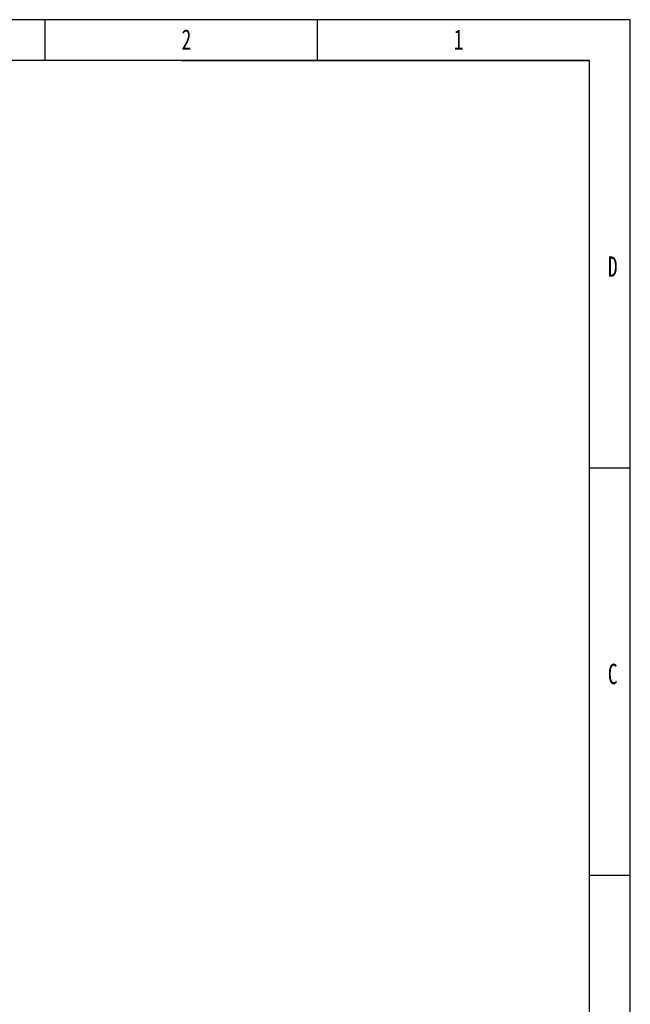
# Model space of a CAD drawing. Header units: millimetres. Extents: x 1138 to 3437, y -700 to 926.
# Tile 48 of 48: x 2857 to 3437, y -10 to 926. Entities that reach past the tile are written whole.
import ezdxf

# ---------------------------------------------------------------- set-up
doc = ezdxf.new("R2010")
doc.units = ezdxf.units.MM
doc.styles.add('样式 1', font='SimSun.ttf', dxfattribs={"width": 0.7, "height": 2.5})

# ---------------------------------------------------------------- blocks, each defined once
blk = doc.blocks.new('1')
at = {"lineweight": -3}
for p, q in [((2502.89, 1516.68), (235.57, 1516.68)), ((1955.15, 1478.51), (1955.15, 1516.68)), ((2209.93, 1478.51), (2209.93, 1516.68)), ((2502.89, -86.47), (2502.89, 1516.68)), ((2464.72, 1478.51), (273.74, 1478.51)), ((2083.02, 1478.51), (2464.72, 1478.51)), ((2464.72, -48.3), (2464.72, 1478.51)), ((2464.72, 1096.81), (2502.89, 1096.81)), ((2464.72, 715.1), (2502.89, 715.1))]:
    blk.add_line(p, q, dxfattribs=at)
at = {"lineweight": -3, "char_height": 19.0852, "attachment_point": 1, "style": '样式 1'}
for s, insert, width in [('{\\fSimSun|b0|i0|c134|p2;2}', (2082.84, 1507.67), 9.306), ('{\\fSimSun|b0|i0|c134|p2;1}', (2337.63, 1507.67), 5.8993), ('{\\fSimSun|b0|i0|c134|p2;D}', (2481.89, 1294.87), 9.0361), ('{\\fSimSun|b0|i0|c134|p2;C}', (2481.89, 913.17), 8.2379)]:
    blk.add_mtext(s, dxfattribs=dict(at, insert=insert, width=width))

msp = doc.modelspace()

# ---------------------------------------------------------------- block references
at = {"xscale": 1.01376, "yscale": 1.01376, "zscale": 1.01376}
msp.add_blockref('1', (899.391, -611.947), dxfattribs=at)

doc.saveas('drawing.dxf')
